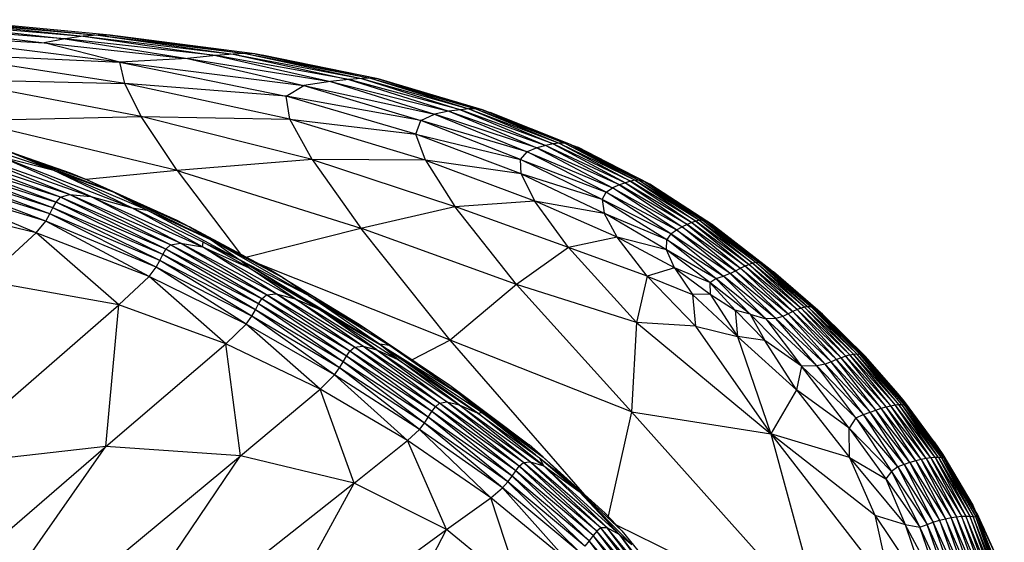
# Paper-space layout '_Superior' of a CAD drawing. Header units: millimetres. Extents: x -50 to 1200, y -1808 to 138.
# Tile 11 of 27: x 350 to 393, y 103 to 126. Entities that reach past the tile are written whole.
import ezdxf

# ---------------------------------------------------------------- set-up
doc = ezdxf.new("R2010")
doc.units = ezdxf.units.MM

psp = doc.layouts.new('_Superior')

# ---------------------------------------------------------------- linework, layer by layer
at = {"color": 7, "linetype": 'Continuous', "lineweight": 25}
for p, q in [((345.226, 125.236), (351.415, 124.509)), ((352.312, 124.679), (345.226, 125.236)), ((345.72, 125.419), (353.095, 124.786)), ((345.72, 125.419), (352.312, 124.679)), ((346.41, 125.495), (353.095, 124.786)), ((346.41, 125.495), (353.749, 124.835)), ((347.09, 125.504), (353.749, 124.835)), ((354.266, 124.835), (347.09, 125.504)), ((354.266, 124.835), (347.606, 125.464)), ((353.749, 124.835), (353.095, 124.786)), ((353.749, 124.835), (360.118, 124.045)), ((353.749, 124.835), (359.581, 124.017)), ((354.266, 124.835), (353.749, 124.835)), ((354.266, 124.835), (360.118, 124.045)), ((360.521, 124.028), (354.266, 124.835)), ((354.684, 123.662), (345.634, 124.8)), ((345.634, 124.8), (351.415, 124.509)), ((352.312, 124.679), (351.415, 124.509)), ((354.684, 123.662), (351.415, 124.509)), ((351.415, 124.509), (357.611, 123.826)), ((353.095, 124.786), (352.312, 124.679)), ((358.832, 123.947), (352.312, 124.679)), ((352.312, 124.679), (357.611, 123.826)), ((353.095, 124.786), (359.581, 124.017)), ((353.095, 124.786), (358.832, 123.947)), ((346.439, 124.056), (354.684, 123.662)), ((354.893, 122.737), (346.439, 124.056)), ((359.581, 124.017), (358.832, 123.947)), ((360.118, 124.045), (359.581, 124.017)), ((359.581, 124.017), (364.589, 122.92)), ((359.581, 124.017), (365.132, 122.964)), ((360.118, 124.045), (365.132, 122.964)), ((360.118, 124.045), (365.532, 122.972)), ((360.521, 124.028), (360.118, 124.045)), ((360.521, 124.028), (365.532, 122.972)), ((365.863, 122.937), (360.521, 124.028)), ((360.521, 124.028), (360.847, 123.962)), ((365.863, 122.937), (360.847, 123.962)), ((357.611, 123.826), (354.684, 123.662)), ((354.684, 123.662), (362.65, 122.662)), ((354.684, 123.662), (361.879, 122.187)), ((354.893, 122.737), (354.684, 123.662)), ((358.832, 123.947), (357.611, 123.826)), ((357.611, 123.826), (362.65, 122.662)), ((357.611, 123.826), (363.8, 122.834)), ((364.589, 122.92), (358.832, 123.947)), ((358.832, 123.947), (363.8, 122.834)), ((355.603, 121.321), (347.039, 122.936)), ((347.039, 122.936), (354.893, 122.737)), ((362.043, 121.196), (354.893, 122.737)), ((361.879, 122.187), (354.893, 122.737)), ((355.603, 121.321), (354.893, 122.737)), ((363.8, 122.834), (362.65, 122.662)), ((364.589, 122.92), (363.8, 122.834)), ((363.8, 122.834), (368.289, 121.412)), ((363.8, 122.834), (368.921, 121.538)), ((365.132, 122.964), (364.589, 122.92)), ((364.589, 122.92), (368.921, 121.538)), ((369.417, 121.608), (364.589, 122.92)), ((365.532, 122.972), (365.132, 122.964)), ((365.132, 122.964), (369.788, 121.645)), ((365.132, 122.964), (369.417, 121.608)), ((365.532, 122.972), (369.788, 121.645)), ((365.532, 122.972), (370.088, 121.646)), ((365.863, 122.937), (365.532, 122.972)), ((365.863, 122.937), (370.088, 121.646)), ((370.375, 121.598), (365.863, 122.937)), ((365.863, 122.937), (366.194, 122.845)), ((370.375, 121.598), (366.194, 122.845)), ((361.879, 122.187), (362.65, 122.662)), ((362.65, 122.662), (367.702, 121.138)), ((362.65, 122.662), (368.289, 121.412)), ((367.494, 120.551), (361.879, 122.187)), ((367.702, 121.138), (361.879, 122.187)), ((362.043, 121.196), (361.879, 122.187)), ((367.702, 121.138), (368.289, 121.412)), ((368.921, 121.538), (368.289, 121.412)), ((372.723, 119.956), (368.289, 121.412)), ((368.289, 121.412), (372.309, 119.783)), ((369.417, 121.608), (368.921, 121.538)), ((368.921, 121.538), (372.723, 119.956)), ((368.921, 121.538), (373.116, 120.058)), ((369.788, 121.645), (369.417, 121.608)), ((373.435, 120.125), (369.417, 121.608)), ((369.417, 121.608), (373.116, 120.058)), ((370.088, 121.646), (369.788, 121.645)), ((369.788, 121.645), (373.693, 120.163)), ((369.788, 121.645), (373.435, 120.125)), ((370.088, 121.646), (373.693, 120.163)), ((370.088, 121.646), (373.928, 120.162)), ((370.375, 121.598), (370.088, 121.646)), ((370.375, 121.598), (373.928, 120.162)), ((374.183, 120.107), (370.375, 121.598)), ((370.375, 121.598), (370.709, 121.483)), ((374.183, 120.107), (370.709, 121.483)), ((348.143, 121.137), (355.603, 121.321)), ((357.168, 118.978), (348.143, 121.137)), ((357.168, 118.978), (355.603, 121.321)), ((363.007, 119.454), (355.603, 121.321)), ((355.603, 121.321), (362.043, 121.196)), ((363.007, 119.454), (362.043, 121.196)), ((367.9, 119.427), (362.043, 121.196)), ((362.043, 121.196), (367.494, 120.551)), ((367.494, 120.551), (367.702, 121.138)), ((372.018, 119.457), (367.702, 121.138)), ((372.309, 119.783), (367.702, 121.138)), ((351.771, 119), (346.622, 120.728)), ((367.494, 120.551), (372.018, 119.457)), ((372.043, 118.827), (367.494, 120.551)), ((367.9, 119.427), (367.494, 120.551)), ((373.435, 120.125), (373.116, 120.058)), ((373.693, 120.163), (373.435, 120.125)), ((373.435, 120.125), (376.56, 118.449)), ((376.78, 118.516), (373.435, 120.125)), ((373.693, 120.163), (376.975, 118.553)), ((373.693, 120.163), (376.78, 118.516)), ((373.928, 120.162), (373.693, 120.163)), ((373.928, 120.162), (377.168, 118.549)), ((373.928, 120.162), (376.975, 118.553)), ((374.183, 120.107), (373.928, 120.162)), ((352.11, 117.818), (346.92, 119.787)), ((352.509, 117.938), (346.92, 119.787)), ((352.509, 117.938), (347.74, 119.853)), ((347.74, 119.853), (353.424, 117.849)), ((351.771, 119), (349.556, 119.93)), ((349.556, 119.93), (354.395, 118.047)), ((349.556, 119.93), (353.237, 118.591)), ((372.018, 119.457), (372.309, 119.783)), ((372.723, 119.956), (372.309, 119.783)), ((375.722, 118.041), (372.309, 119.783)), ((372.309, 119.783), (376.001, 118.231)), ((373.116, 120.058), (372.723, 119.956)), ((372.723, 119.956), (376.001, 118.231)), ((376.297, 118.357), (372.723, 119.956)), ((373.116, 120.058), (376.56, 118.449)), ((373.116, 120.058), (376.297, 118.357)), ((374.183, 120.107), (377.168, 118.549)), ((377.388, 118.491), (374.183, 120.107)), ((374.183, 120.107), (374.497, 119.98)), ((377.388, 118.491), (374.497, 119.98)), ((374.497, 119.98), (377.648, 118.367)), ((351.789, 117.365), (346.329, 119.378)), ((346.329, 119.378), (351.922, 117.611)), ((351.922, 117.611), (346.533, 119.607)), ((352.11, 117.818), (346.533, 119.607)), ((353.424, 117.849), (349.503, 119.582)), ((355.2, 117.355), (349.503, 119.582)), ((349.503, 119.582), (351.771, 119)), ((350.43, 119.612), (352.536, 118.869)), ((363.007, 119.454), (357.168, 118.978)), ((363.007, 119.454), (365.104, 116.486)), ((363.007, 119.454), (369.178, 117.425)), ((367.9, 119.427), (363.007, 119.454)), ((367.9, 119.427), (369.178, 117.425)), ((367.9, 119.427), (372.617, 117.662)), ((372.043, 118.827), (367.9, 119.427)), ((372.043, 118.827), (372.018, 119.457)), ((375.553, 117.719), (372.018, 119.457)), ((372.018, 119.457), (375.722, 118.041)), ((351.655, 117.095), (346.184, 119.121)), ((351.789, 117.365), (346.184, 119.121)), ((355.2, 117.355), (351.771, 119)), ((355.87, 117.263), (351.771, 119)), ((351.771, 119), (354.395, 118.047)), ((352.536, 118.869), (353.237, 118.591)), ((357.168, 118.978), (353.23, 118.594)), ((357.168, 118.978), (365.104, 116.486)), ((357.168, 118.978), (359.909, 115.352)), ((351.062, 116.279), (345.832, 118.489)), ((351.484, 116.788), (345.832, 118.489)), ((351.484, 116.788), (346.043, 118.839)), ((351.655, 117.095), (346.043, 118.839)), ((353.237, 118.591), (354.395, 118.047)), ((353.237, 118.591), (357.694, 116.542)), ((353.237, 118.591), (357.148, 116.82)), ((375.553, 117.719), (372.043, 118.827)), ((372.043, 118.827), (375.641, 117.134)), ((372.043, 118.827), (372.617, 117.662)), ((376.56, 118.449), (376.297, 118.357)), ((376.78, 118.516), (376.56, 118.449)), ((376.56, 118.449), (379.23, 116.641)), ((376.56, 118.449), (379.427, 116.726)), ((376.975, 118.553), (376.78, 118.516)), ((376.78, 118.516), (379.427, 116.726)), ((379.6, 116.788), (376.78, 118.516)), ((376.975, 118.553), (379.6, 116.788)), ((376.975, 118.553), (379.761, 116.82)), ((377.168, 118.549), (376.975, 118.553)), ((377.168, 118.549), (379.925, 116.812)), ((377.168, 118.549), (379.761, 116.82)), ((377.388, 118.491), (377.168, 118.549)), ((377.388, 118.491), (379.925, 116.812)), ((380.108, 116.754), (377.388, 118.491)), ((377.648, 118.367), (377.388, 118.491)), ((354.395, 118.047), (355.87, 117.263)), ((354.395, 118.047), (358.629, 115.978)), ((354.395, 118.047), (357.694, 116.542)), ((375.553, 117.719), (375.722, 118.041)), ((375.722, 118.041), (376.001, 118.231)), ((378.525, 116.234), (375.722, 118.041)), ((375.722, 118.041), (378.763, 116.403)), ((376.297, 118.357), (376.001, 118.231)), ((378.763, 116.403), (376.001, 118.231)), ((376.001, 118.231), (379.006, 116.534)), ((376.297, 118.357), (379.006, 116.534)), ((379.23, 116.641), (376.297, 118.357)), ((377.648, 118.367), (380.108, 116.754)), ((377.648, 118.367), (380.316, 116.633)), ((351.062, 116.279), (345.124, 117.704)), ((351.789, 117.365), (351.922, 117.611)), ((351.922, 117.611), (352.11, 117.818)), ((356.545, 115.341), (351.922, 117.611)), ((356.679, 115.578), (351.922, 117.611)), ((352.11, 117.818), (352.509, 117.938)), ((356.679, 115.578), (352.11, 117.818)), ((356.877, 115.766), (352.11, 117.818)), ((356.877, 115.766), (352.509, 117.938)), ((352.509, 117.938), (353.424, 117.849)), ((357.303, 115.838), (352.509, 117.938)), ((357.303, 115.838), (353.424, 117.849)), ((353.424, 117.849), (355.2, 117.355)), ((353.424, 117.849), (358.253, 115.669)), ((369.178, 117.425), (372.617, 117.662)), ((374.088, 115.639), (372.617, 117.662)), ((376.203, 116.086), (372.617, 117.662)), ((372.617, 117.662), (375.641, 117.134)), ((375.553, 117.719), (375.641, 117.134)), ((375.553, 117.719), (378.344, 115.983)), ((378.525, 116.234), (375.553, 117.719)), ((351.655, 117.095), (351.789, 117.365)), ((356.411, 115.078), (351.789, 117.365)), ((356.545, 115.341), (351.789, 117.365)), ((358.253, 115.669), (355.2, 117.355)), ((358.293, 115.876), (355.2, 117.355)), ((355.2, 117.355), (355.87, 117.263)), ((359.884, 115.089), (355.87, 117.263)), ((355.87, 117.263), (358.629, 115.978)), ((365.104, 116.486), (369.178, 117.425)), ((371.84, 114.04), (369.178, 117.425)), ((374.088, 115.639), (369.178, 117.425)), ((351.062, 116.279), (351.484, 116.788)), ((351.484, 116.788), (351.655, 117.095)), ((355.949, 114.389), (351.484, 116.788)), ((356.252, 114.791), (351.484, 116.788)), ((356.252, 114.791), (351.655, 117.095)), ((356.411, 115.078), (351.655, 117.095)), ((357.148, 116.82), (357.694, 116.542)), ((376.203, 116.086), (375.641, 117.134)), ((378.337, 115.547), (375.641, 117.134)), ((375.641, 117.134), (378.344, 115.983)), ((379.427, 116.726), (379.23, 116.641)), ((379.6, 116.788), (379.427, 116.726)), ((379.427, 116.726), (381.902, 114.914)), ((379.427, 116.726), (381.73, 114.838)), ((379.761, 116.82), (379.6, 116.788)), ((382.059, 114.967), (379.6, 116.788)), ((379.6, 116.788), (381.902, 114.914)), ((379.761, 116.82), (382.059, 114.967)), ((379.761, 116.82), (382.205, 114.991)), ((379.925, 116.812), (379.761, 116.82)), ((379.925, 116.812), (382.35, 114.981)), ((379.925, 116.812), (382.205, 114.991)), ((380.108, 116.754), (379.925, 116.812)), ((380.108, 116.754), (382.35, 114.981)), ((382.506, 114.926), (380.108, 116.754)), ((380.316, 116.633), (380.108, 116.754)), ((357.694, 116.542), (358.629, 115.978)), ((361.721, 114.342), (357.694, 116.542)), ((361.202, 114.657), (357.694, 116.542)), ((360.138, 115.229), (365.104, 116.486)), ((368.967, 111.629), (365.104, 116.486)), ((371.84, 114.04), (365.104, 116.486)), ((378.525, 116.234), (378.763, 116.403)), ((378.763, 116.403), (379.006, 116.534)), ((381.081, 114.513), (378.763, 116.403)), ((378.763, 116.403), (381.324, 114.631)), ((379.23, 116.641), (379.006, 116.534)), ((381.324, 114.631), (379.006, 116.534)), ((379.006, 116.534), (381.538, 114.742)), ((379.23, 116.641), (381.538, 114.742)), ((381.73, 114.838), (379.23, 116.641)), ((380.316, 116.633), (382.506, 114.926)), ((380.316, 116.633), (382.692, 114.806)), ((348.812, 114.207), (351.062, 116.279)), ((355.949, 114.389), (351.062, 116.279)), ((354.647, 113.162), (351.062, 116.279)), ((358.253, 115.669), (358.293, 115.876)), ((360.272, 114.768), (358.293, 115.876)), ((358.293, 115.876), (359.884, 115.089)), ((358.629, 115.978), (359.884, 115.089)), ((362.848, 113.572), (358.629, 115.978)), ((361.721, 114.342), (358.629, 115.978)), ((376.203, 116.086), (374.088, 115.639)), ((377.5, 114.397), (376.203, 116.086)), ((378.678, 114.77), (376.203, 116.086)), ((378.337, 115.547), (376.203, 116.086)), ((378.337, 115.547), (378.344, 115.983)), ((378.525, 116.234), (378.344, 115.983)), ((380.465, 114.308), (378.344, 115.983)), ((378.344, 115.983), (380.793, 114.404)), ((381.081, 114.513), (378.525, 116.234)), ((378.525, 116.234), (380.793, 114.404)), ((356.545, 115.341), (356.679, 115.578)), ((356.679, 115.578), (356.877, 115.766)), ((360.686, 113.2), (356.679, 115.578)), ((360.826, 113.428), (356.679, 115.578)), ((356.877, 115.766), (357.303, 115.838)), ((360.826, 113.428), (356.877, 115.766)), ((361.031, 113.6), (356.877, 115.766)), ((361.031, 113.6), (357.303, 115.838)), ((357.303, 115.838), (358.253, 115.669)), ((361.446, 113.643), (357.303, 115.838)), ((361.446, 113.643), (358.253, 115.669)), ((358.253, 115.669), (362.263, 113.421)), ((358.253, 115.669), (360.272, 114.768)), ((374.088, 115.639), (371.84, 114.04)), ((377.04, 112.395), (374.088, 115.639)), ((377.5, 114.397), (374.088, 115.639)), ((378.678, 114.77), (378.337, 115.547)), ((380.207, 114.126), (378.337, 115.547)), ((380.465, 114.308), (378.337, 115.547)), ((356.252, 114.791), (356.411, 115.078)), ((356.411, 115.078), (356.545, 115.341)), ((360.391, 112.669), (356.411, 115.078)), ((360.547, 112.944), (356.411, 115.078)), ((360.547, 112.944), (356.545, 115.341)), ((360.686, 113.2), (356.545, 115.341)), ((360.272, 114.768), (359.884, 115.089)), ((363.305, 112.974), (359.884, 115.089)), ((362.848, 113.572), (359.884, 115.089)), ((365.921, 111.464), (359.884, 115.089)), ((355.949, 114.389), (356.252, 114.791)), ((360.151, 112.33), (356.252, 114.791)), ((360.391, 112.669), (356.252, 114.791)), ((362.263, 113.421), (360.272, 114.768)), ((360.272, 114.768), (363.305, 112.974)), ((368.967, 111.629), (360.677, 114.939)), ((361.721, 114.342), (361.202, 114.657)), ((378.678, 114.77), (377.5, 114.397)), ((380.207, 114.126), (378.678, 114.77)), ((378.678, 114.77), (380.216, 113.63)), ((378.678, 114.77), (379.458, 113.603)), ((381.081, 114.513), (381.324, 114.631)), ((381.324, 114.631), (381.538, 114.742)), ((381.324, 114.631), (383.591, 112.768)), ((383.36, 112.661), (381.324, 114.631)), ((381.73, 114.838), (381.538, 114.742)), ((383.591, 112.768), (381.538, 114.742)), ((381.538, 114.742), (383.795, 112.868)), ((381.902, 114.914), (381.73, 114.838)), ((381.73, 114.838), (383.795, 112.868)), ((383.983, 112.953), (381.73, 114.838)), ((382.059, 114.967), (381.902, 114.914)), ((383.983, 112.953), (381.902, 114.914)), ((381.902, 114.914), (384.154, 113.018)), ((382.205, 114.991), (382.059, 114.967)), ((384.309, 113.062), (382.059, 114.967)), ((382.059, 114.967), (384.154, 113.018)), ((382.205, 114.991), (384.452, 113.081)), ((382.205, 114.991), (384.309, 113.062)), ((382.35, 114.981), (382.205, 114.991)), ((382.35, 114.981), (384.586, 113.072)), ((382.35, 114.981), (384.452, 113.081)), ((382.506, 114.926), (382.35, 114.981)), ((384.724, 113.025), (382.506, 114.926)), ((382.506, 114.926), (384.586, 113.072)), ((382.506, 114.926), (382.692, 114.806)), ((382.692, 114.806), (384.724, 113.025)), ((382.692, 114.806), (384.882, 112.928)), ((382.692, 114.806), (382.963, 114.586)), ((384.882, 112.928), (382.963, 114.586)), ((382.963, 114.586), (385.08, 112.762)), ((354.647, 113.162), (348.812, 114.207)), ((354.647, 113.162), (355.949, 114.389)), ((360.151, 112.33), (355.949, 114.389)), ((359.274, 111.478), (355.949, 114.389)), ((362.848, 113.572), (361.721, 114.342)), ((361.721, 114.342), (365.472, 112.043)), ((361.721, 114.342), (364.969, 112.365)), ((377.5, 114.397), (377.04, 112.395)), ((377.5, 114.397), (379.592, 112.232)), ((377.5, 114.397), (379.458, 113.603)), ((380.207, 114.126), (380.465, 114.308)), ((380.465, 114.308), (380.793, 114.404)), ((381.957, 112.76), (380.465, 114.308)), ((382.634, 112.554), (380.465, 114.308)), ((381.081, 114.513), (380.793, 114.404)), ((383.067, 112.571), (380.793, 114.404)), ((380.793, 114.404), (382.634, 112.554)), ((383.067, 112.571), (381.081, 114.513)), ((383.36, 112.661), (381.081, 114.513)), ((371.84, 114.04), (368.967, 111.629)), ((376.811, 108.53), (371.84, 114.04)), ((377.04, 112.395), (371.84, 114.04)), ((381.957, 112.76), (380.207, 114.126)), ((380.207, 114.126), (381.301, 112.931)), ((380.207, 114.126), (380.216, 113.63)), ((360.686, 113.2), (360.826, 113.428)), ((360.826, 113.428), (361.031, 113.6)), ((364.491, 110.942), (360.826, 113.428)), ((364.637, 111.162), (360.826, 113.428)), ((361.031, 113.6), (361.446, 113.643)), ((364.637, 111.162), (361.031, 113.6)), ((364.838, 111.325), (361.031, 113.6)), ((364.838, 111.325), (361.446, 113.643)), ((361.446, 113.643), (362.263, 113.421)), ((365.197, 111.367), (361.446, 113.643)), ((365.197, 111.367), (362.263, 113.421)), ((362.263, 113.421), (363.305, 112.974)), ((362.263, 113.421), (365.801, 111.218)), ((365.921, 111.464), (362.848, 113.572)), ((362.848, 113.572), (365.472, 112.043)), ((362.848, 113.572), (366.37, 111.405)), ((380.216, 113.63), (379.458, 113.603)), ((379.458, 113.603), (381.401, 111.793)), ((379.458, 113.603), (379.592, 112.232)), ((380.216, 113.63), (381.401, 111.793)), ((380.216, 113.63), (381.301, 112.931)), ((346.613, 106.186), (354.647, 113.162)), ((354.079, 107.026), (354.647, 113.162)), ((359.274, 111.478), (354.647, 113.162)), ((360.391, 112.669), (360.547, 112.944)), ((360.547, 112.944), (360.686, 113.2)), ((364.183, 110.43), (360.547, 112.944)), ((364.345, 110.694), (360.547, 112.944)), ((364.345, 110.694), (360.686, 113.2)), ((364.491, 110.942), (360.686, 113.2)), ((365.801, 111.218), (363.305, 112.974)), ((363.305, 112.974), (366.732, 110.783)), ((363.305, 112.974), (365.921, 111.464)), ((382.591, 111.622), (381.301, 112.931)), ((381.301, 112.931), (381.401, 111.793)), ((381.957, 112.76), (381.301, 112.931)), ((383.983, 112.953), (383.795, 112.868)), ((384.154, 113.018), (383.983, 112.953)), ((386.085, 110.943), (383.983, 112.953)), ((385.89, 110.874), (383.983, 112.953)), ((384.309, 113.062), (384.154, 113.018)), ((384.154, 113.018), (386.263, 110.994)), ((386.085, 110.943), (384.154, 113.018)), ((384.452, 113.081), (384.309, 113.062)), ((384.309, 113.062), (386.263, 110.994)), ((384.309, 113.062), (386.423, 111.026)), ((384.452, 113.081), (386.423, 111.026)), ((384.452, 113.081), (386.565, 111.038)), ((384.586, 113.072), (384.452, 113.081)), ((384.586, 113.072), (386.565, 111.038)), ((384.586, 113.072), (386.691, 111.027)), ((384.724, 113.025), (384.586, 113.072)), ((384.724, 113.025), (386.691, 111.027)), ((384.724, 113.025), (386.802, 110.998)), ((384.882, 112.928), (384.724, 113.025)), ((384.882, 112.928), (386.802, 110.998)), ((384.882, 112.928), (386.89, 110.963)), ((385.08, 112.762), (384.882, 112.928)), ((360.151, 112.33), (360.391, 112.669)), ((363.969, 110.129), (360.391, 112.669)), ((364.183, 110.43), (360.391, 112.669)), ((384.177, 110.503), (381.957, 112.76)), ((381.957, 112.76), (382.591, 111.622)), ((381.957, 112.76), (382.634, 112.554)), ((383.067, 112.571), (382.634, 112.554)), ((382.634, 112.554), (384.177, 110.503)), ((384.83, 110.516), (382.634, 112.554)), ((383.36, 112.661), (383.067, 112.571)), ((385.193, 110.593), (383.067, 112.571)), ((384.83, 110.516), (383.067, 112.571)), ((383.591, 112.768), (383.36, 112.661)), ((385.193, 110.593), (383.36, 112.661)), ((385.454, 110.692), (383.36, 112.661)), ((383.795, 112.868), (383.591, 112.768)), ((385.454, 110.692), (383.591, 112.768)), ((385.681, 110.79), (383.591, 112.768)), ((385.681, 110.79), (383.795, 112.868)), ((385.89, 110.874), (383.795, 112.868)), ((385.08, 112.762), (386.89, 110.963)), ((385.08, 112.762), (386.947, 110.924)), ((359.274, 111.478), (360.151, 112.33)), ((363.969, 110.129), (360.151, 112.33)), ((363.343, 109.511), (360.151, 112.33)), ((364.969, 112.365), (365.472, 112.043)), ((365.472, 112.043), (366.37, 111.405)), ((365.472, 112.043), (368.957, 109.686)), ((377.04, 112.395), (376.811, 108.53)), ((377.04, 112.395), (382.848, 107.578)), ((379.592, 112.232), (377.04, 112.395)), ((379.592, 112.232), (382.848, 107.578)), ((379.592, 112.232), (381.401, 111.793)), ((368.967, 111.629), (367.334, 110.784)), ((376.811, 108.53), (368.967, 111.629)), ((374.806, 104.935), (368.967, 111.629)), ((381.401, 111.793), (382.848, 107.578)), ((383.95, 109.482), (381.401, 111.793)), ((382.591, 111.622), (381.401, 111.793)), ((383.95, 109.482), (382.591, 111.622)), ((384.177, 110.503), (382.591, 111.622)), ((354.079, 107.026), (359.274, 111.478)), ((363.343, 109.511), (359.274, 111.478)), ((359.901, 106.624), (359.274, 111.478)), ((364.637, 111.162), (364.838, 111.325)), ((364.838, 111.325), (365.197, 111.367)), ((368.332, 108.752), (364.838, 111.325)), ((368.518, 108.912), (364.838, 111.325)), ((368.518, 108.912), (365.197, 111.367)), ((365.197, 111.367), (365.801, 111.218)), ((368.826, 108.966), (365.197, 111.367)), ((365.801, 111.218), (368.826, 108.966)), ((365.801, 111.218), (366.732, 110.783)), ((365.801, 111.218), (369.367, 108.835)), ((366.732, 110.783), (365.921, 111.464)), ((370.165, 108.478), (365.921, 111.464)), ((366.37, 111.405), (365.921, 111.464)), ((365.921, 111.464), (369.367, 109.317)), ((370.346, 108.501), (365.921, 111.464)), ((366.37, 111.405), (369.367, 109.317)), ((366.37, 111.405), (368.957, 109.686)), ((364.345, 110.694), (364.491, 110.942)), ((364.491, 110.942), (364.637, 111.162)), ((368.029, 108.3), (364.491, 110.942)), ((368.183, 108.539), (364.491, 110.942)), ((368.183, 108.539), (364.637, 111.162)), ((368.332, 108.752), (364.637, 111.162)), ((369.367, 108.835), (366.732, 110.783)), ((366.732, 110.783), (370.165, 108.478)), ((385.681, 110.79), (385.454, 110.692)), ((385.89, 110.874), (385.681, 110.79)), ((387.384, 108.606), (385.681, 110.79)), ((387.615, 108.684), (385.681, 110.79)), ((386.085, 110.943), (385.89, 110.874)), ((387.615, 108.684), (385.89, 110.874)), ((387.833, 108.748), (385.89, 110.874)), ((386.263, 110.994), (386.085, 110.943)), ((387.833, 108.748), (386.085, 110.943)), ((388.035, 108.797), (386.085, 110.943)), ((386.263, 110.994), (386.423, 111.026)), ((388.035, 108.797), (386.263, 110.994)), ((388.218, 108.829), (386.263, 110.994)), ((386.423, 111.026), (386.565, 111.038)), ((388.218, 108.829), (386.423, 111.026)), ((388.379, 108.844), (386.423, 111.026)), ((388.379, 108.844), (386.565, 111.038)), ((388.517, 108.843), (386.565, 111.038)), ((386.565, 111.038), (386.691, 111.027)), ((388.517, 108.843), (386.691, 111.027)), ((388.628, 108.833), (386.691, 111.027)), ((386.691, 111.027), (386.802, 110.998)), ((388.628, 108.833), (386.802, 110.998)), ((388.689, 108.847), (386.802, 110.998)), ((386.802, 110.998), (386.89, 110.963)), ((388.689, 108.847), (386.89, 110.963)), ((388.629, 108.977), (386.89, 110.963)), ((386.89, 110.963), (386.947, 110.924)), ((388.629, 108.977), (386.947, 110.924)), ((388.355, 109.309), (386.947, 110.924)), ((363.969, 110.129), (364.183, 110.43)), ((364.183, 110.43), (364.345, 110.694)), ((367.642, 107.769), (364.183, 110.43)), ((367.857, 108.046), (364.183, 110.43)), ((367.857, 108.046), (364.345, 110.694)), ((368.029, 108.3), (364.345, 110.694)), ((384.177, 110.503), (383.95, 109.482)), ((384.83, 110.516), (384.177, 110.503)), ((386.232, 107.827), (384.177, 110.503)), ((386.519, 108.272), (384.177, 110.503)), ((385.193, 110.593), (384.83, 110.516)), ((386.519, 108.272), (384.83, 110.516)), ((386.859, 108.415), (384.83, 110.516)), ((385.454, 110.692), (385.193, 110.593)), ((386.859, 108.415), (385.193, 110.593)), ((387.136, 108.516), (385.193, 110.593)), ((387.136, 108.516), (385.454, 110.692)), ((387.384, 108.606), (385.454, 110.692)), ((363.343, 109.511), (363.969, 110.129)), ((367.126, 107.284), (363.969, 110.129)), ((367.642, 107.769), (363.969, 110.129)), ((359.901, 106.624), (363.343, 109.511)), ((364.819, 105.437), (363.343, 109.511)), ((367.126, 107.284), (363.343, 109.511)), ((369.367, 109.317), (368.957, 109.686)), ((368.957, 109.686), (372.387, 107.103)), ((383.95, 109.482), (382.848, 107.578)), ((383.95, 109.482), (386.248, 106.554)), ((386.232, 107.827), (383.95, 109.482)), ((369.367, 109.317), (370.346, 108.501)), ((369.367, 109.317), (372.996, 106.564)), ((369.367, 109.317), (372.387, 107.103)), ((388.629, 108.977), (388.355, 109.309)), ((368.183, 108.539), (368.332, 108.752)), ((368.332, 108.752), (368.518, 108.912)), ((371.813, 105.971), (368.332, 108.752)), ((371.963, 106.177), (368.332, 108.752)), ((368.518, 108.912), (368.826, 108.966)), ((371.963, 106.177), (368.518, 108.912)), ((372.14, 106.331), (368.518, 108.912)), ((372.14, 106.331), (368.826, 108.966)), ((368.826, 108.966), (369.367, 108.835)), ((372.439, 106.371), (368.826, 108.966)), ((372.439, 106.371), (369.367, 108.835)), ((369.367, 108.835), (370.165, 108.478)), ((369.367, 108.835), (373.026, 106.193)), ((387.384, 108.606), (387.615, 108.684)), ((387.615, 108.684), (387.833, 108.748)), ((389.114, 106.412), (387.615, 108.684)), ((389.35, 106.469), (387.615, 108.684)), ((387.833, 108.748), (388.035, 108.797)), ((389.35, 106.469), (387.833, 108.748)), ((389.57, 106.512), (387.833, 108.748)), ((388.035, 108.797), (388.218, 108.829)), ((389.57, 106.512), (388.035, 108.797)), ((389.771, 106.54), (388.035, 108.797)), ((388.218, 108.829), (388.379, 108.844)), ((389.771, 106.54), (388.218, 108.829)), ((389.95, 106.553), (388.218, 108.829)), ((389.95, 106.553), (388.379, 108.844)), ((390.105, 106.551), (388.379, 108.844)), ((388.379, 108.844), (388.517, 108.843)), ((390.105, 106.551), (388.517, 108.843)), ((390.233, 106.539), (388.517, 108.843)), ((388.517, 108.843), (388.628, 108.833)), ((388.628, 108.833), (388.689, 108.847)), ((390.233, 106.539), (388.628, 108.833)), ((390.318, 106.544), (388.628, 108.833)), ((390.286, 106.678), (388.629, 108.977)), ((389.913, 107.226), (388.629, 108.977)), ((388.689, 108.847), (388.629, 108.977)), ((390.318, 106.544), (388.689, 108.847)), ((390.286, 106.678), (388.689, 108.847)), ((367.857, 108.046), (368.029, 108.3)), ((368.029, 108.3), (368.183, 108.539)), ((371.469, 105.499), (368.029, 108.3)), ((371.652, 105.742), (368.029, 108.3)), ((371.652, 105.742), (368.183, 108.539)), ((371.813, 105.971), (368.183, 108.539)), ((370.165, 108.478), (370.346, 108.501)), ((373.026, 106.193), (370.165, 108.478)), ((370.165, 108.478), (372.836, 106.546)), ((370.346, 108.501), (372.996, 106.564)), ((372.663, 106.671), (370.346, 108.501)), ((376.811, 108.53), (375.806, 104.012)), ((376.811, 108.53), (385.124, 99.245)), ((376.811, 108.53), (382.848, 107.578)), ((386.519, 108.272), (386.232, 107.827)), ((386.519, 108.272), (386.859, 108.415)), ((386.519, 108.272), (388.067, 105.955)), ((388.337, 106.145), (386.519, 108.272)), ((386.859, 108.415), (387.136, 108.516)), ((388.337, 106.145), (386.859, 108.415)), ((388.608, 106.256), (386.859, 108.415)), ((387.136, 108.516), (387.384, 108.606)), ((388.608, 106.256), (387.136, 108.516)), ((388.866, 106.341), (387.136, 108.516)), ((388.866, 106.341), (387.384, 108.606)), ((389.114, 106.412), (387.384, 108.606)), ((367.126, 107.284), (367.642, 107.769)), ((367.642, 107.769), (367.857, 108.046)), ((370.738, 104.815), (367.642, 107.769)), ((371.242, 105.237), (367.642, 107.769)), ((371.242, 105.237), (367.857, 108.046)), ((371.469, 105.499), (367.857, 108.046)), ((386.232, 107.827), (387.822, 105.637)), ((386.232, 107.827), (388.067, 105.955)), ((386.248, 106.554), (386.232, 107.827)), ((382.848, 107.578), (385.124, 99.245)), ((382.848, 107.578), (388.049, 100.846)), ((387.345, 104.053), (382.848, 107.578)), ((386.248, 106.554), (382.848, 107.578)), ((339.044, 94.072), (354.079, 107.026)), ((345.323, 94.528), (354.079, 107.026)), ((354.079, 107.026), (346.613, 106.186)), ((359.901, 106.624), (354.079, 107.026)), ((364.819, 105.437), (367.126, 107.284)), ((370.738, 104.815), (367.126, 107.284)), ((368.821, 103.434), (367.126, 107.284)), ((372.996, 106.564), (372.387, 107.103)), ((389.913, 107.226), (390.286, 106.678)), ((345.323, 94.528), (359.901, 106.624)), ((352.54, 95.745), (359.901, 106.624)), ((364.819, 105.437), (359.901, 106.624)), ((373.026, 106.193), (372.836, 106.546)), ((372.836, 106.546), (374.561, 105.08)), ((372.836, 106.546), (373.987, 105.625)), ((372.996, 106.564), (373.987, 105.625)), ((372.996, 106.564), (376.403, 103.375)), ((372.996, 106.564), (375.677, 104.15)), ((386.248, 106.554), (387.345, 104.053)), ((386.248, 106.554), (388.658, 103.655)), ((386.248, 106.554), (387.822, 105.637)), ((389.57, 106.512), (389.35, 106.469)), ((389.771, 106.54), (389.57, 106.512)), ((389.57, 106.512), (390.879, 103.99)), ((389.57, 106.512), (391.093, 104.013)), ((389.95, 106.553), (389.771, 106.54)), ((389.771, 106.54), (391.093, 104.013)), ((389.771, 106.54), (391.285, 104.022)), ((389.95, 106.553), (391.285, 104.022)), ((389.95, 106.553), (391.454, 104.018)), ((390.105, 106.551), (389.95, 106.553)), ((390.105, 106.551), (391.454, 104.018)), ((390.105, 106.551), (391.598, 104.001)), ((390.233, 106.539), (390.105, 106.551)), ((390.318, 106.544), (390.233, 106.539)), ((390.233, 106.539), (391.598, 104.001)), ((390.233, 106.539), (391.709, 103.987)), ((390.286, 106.678), (391.751, 104.062)), ((390.286, 106.678), (391.584, 104.485)), ((390.286, 106.678), (390.318, 106.544)), ((390.318, 106.544), (391.709, 103.987)), ((390.318, 106.544), (391.751, 104.062)), ((371.813, 105.971), (371.963, 106.177)), ((371.963, 106.177), (372.14, 106.331)), ((375.16, 103.173), (371.963, 106.177)), ((375.312, 103.368), (371.963, 106.177)), ((372.14, 106.331), (372.439, 106.371)), ((375.312, 103.368), (372.14, 106.331)), ((375.485, 103.505), (372.14, 106.331)), ((375.485, 103.505), (372.439, 106.371)), ((372.439, 106.371), (373.026, 106.193)), ((375.772, 103.503), (372.439, 106.371)), ((375.772, 103.503), (373.026, 106.193)), ((373.026, 106.193), (374.561, 105.08)), ((373.026, 106.193), (376.31, 103.201)), ((388.337, 106.145), (388.067, 105.955)), ((388.608, 106.256), (388.337, 106.145)), ((388.337, 106.145), (389.605, 103.657)), ((388.337, 106.145), (389.875, 103.758)), ((388.866, 106.341), (388.608, 106.256)), ((388.608, 106.256), (389.875, 103.758)), ((388.608, 106.256), (390.141, 103.837)), ((389.114, 106.412), (388.866, 106.341)), ((388.866, 106.341), (390.141, 103.837)), ((388.866, 106.341), (390.399, 103.902)), ((389.35, 106.469), (389.114, 106.412)), ((389.114, 106.412), (390.399, 103.902)), ((389.114, 106.412), (390.647, 103.953)), ((389.35, 106.469), (390.647, 103.953)), ((389.35, 106.469), (390.879, 103.99)), ((371.469, 105.499), (371.652, 105.742)), ((371.652, 105.742), (371.813, 105.971)), ((374.798, 102.722), (371.652, 105.742)), ((374.991, 102.954), (371.652, 105.742)), ((374.991, 102.954), (371.813, 105.971)), ((375.16, 103.173), (371.813, 105.971)), ((388.067, 105.955), (387.822, 105.637)), ((387.822, 105.637), (388.658, 103.655)), ((387.822, 105.637), (389.298, 103.544)), ((388.067, 105.955), (389.298, 103.544)), ((388.067, 105.955), (389.605, 103.657)), ((390.904, 105.635), (390.953, 105.556)), ((364.819, 105.437), (352.54, 95.745)), ((360.357, 97.304), (364.819, 105.437)), ((368.821, 103.434), (364.819, 105.437)), ((370.738, 104.815), (371.242, 105.237)), ((371.242, 105.237), (371.469, 105.499)), ((374.044, 102.082), (371.242, 105.237)), ((374.56, 102.475), (371.242, 105.237)), ((374.56, 102.475), (371.469, 105.499)), ((374.798, 102.722), (371.469, 105.499)), ((374.561, 105.08), (373.987, 105.625)), ((376.403, 103.375), (373.987, 105.625)), ((391.584, 104.485), (390.953, 105.556)), ((368.821, 103.434), (370.738, 104.815)), ((372.056, 100.787), (370.738, 104.815)), ((374.044, 102.082), (370.738, 104.815)), ((376.31, 103.201), (374.561, 105.08)), ((374.561, 105.08), (376.833, 102.785)), ((391.584, 104.485), (392.903, 101.179)), ((392.569, 102.355), (391.584, 104.485)), ((391.751, 104.062), (391.584, 104.485)), ((375.677, 104.15), (376.403, 103.375)), ((387.345, 104.053), (389.735, 100.512)), ((387.345, 104.053), (388.658, 103.655)), ((387.345, 104.053), (388.049, 100.846)), ((390.399, 103.902), (390.647, 103.953)), ((390.647, 103.953), (390.879, 103.99)), ((391.77, 100.781), (390.647, 103.953)), ((392.009, 100.807), (390.647, 103.953)), ((390.879, 103.99), (391.093, 104.013)), ((392.009, 100.807), (390.879, 103.99)), ((392.229, 100.82), (390.879, 103.99)), ((391.093, 104.013), (391.285, 104.022)), ((391.093, 104.013), (392.229, 100.82)), ((392.427, 100.819), (391.093, 104.013)), ((391.285, 104.022), (392.427, 100.819)), ((392.6, 100.805), (391.285, 104.022)), ((391.285, 104.022), (391.454, 104.018)), ((391.454, 104.018), (392.6, 100.805)), ((392.747, 100.78), (391.454, 104.018)), ((391.454, 104.018), (391.598, 104.001)), ((392.747, 100.78), (391.598, 104.001)), ((392.866, 100.749), (391.598, 104.001)), ((391.598, 104.001), (391.709, 103.987)), ((391.753, 104.145), (391.689, 104.258)), ((391.709, 103.987), (391.751, 104.062)), ((392.866, 100.749), (391.709, 103.987)), ((392.946, 100.771), (391.709, 103.987)), ((392.946, 100.771), (391.751, 104.062)), ((392.903, 101.179), (391.751, 104.062)), ((391.753, 104.145), (392.569, 102.355)), ((392.076, 103.464), (391.753, 104.145)), ((375.485, 103.505), (375.312, 103.368)), ((375.772, 103.503), (375.485, 103.505)), ((378.011, 100.226), (375.485, 103.505)), ((378.18, 100.344), (375.485, 103.505)), ((376.149, 103.646), (385.124, 99.245)), ((388.658, 103.655), (389.735, 100.512)), ((390.355, 100.487), (388.658, 103.655)), ((388.658, 103.655), (389.298, 103.544)), ((389.298, 103.544), (389.605, 103.657)), ((390.355, 100.487), (389.298, 103.544)), ((390.695, 100.548), (389.298, 103.544)), ((389.605, 103.657), (389.875, 103.758)), ((390.695, 100.548), (389.605, 103.657)), ((390.977, 100.624), (389.605, 103.657)), ((389.875, 103.758), (390.141, 103.837)), ((390.977, 100.624), (389.875, 103.758)), ((391.25, 100.69), (389.875, 103.758)), ((390.141, 103.837), (390.399, 103.902)), ((390.141, 103.837), (391.25, 100.69)), ((391.516, 100.742), (390.141, 103.837)), ((390.399, 103.902), (391.516, 100.742)), ((391.77, 100.781), (390.399, 103.902)), ((360.357, 97.304), (368.821, 103.434)), ((365.054, 96.262), (368.821, 103.434)), ((372.056, 100.787), (368.821, 103.434)), ((375.16, 103.173), (374.991, 102.954)), ((375.312, 103.368), (375.16, 103.173)), ((377.676, 99.835), (375.16, 103.173)), ((377.853, 100.043), (375.16, 103.173)), ((377.853, 100.043), (375.312, 103.368)), ((378.011, 100.226), (375.312, 103.368)), ((378.18, 100.344), (375.772, 103.503)), ((376.31, 103.201), (375.772, 103.503)), ((378.427, 100.309), (375.772, 103.503)), ((378.427, 100.309), (376.31, 103.201)), ((376.31, 103.201), (376.833, 102.785)), ((378.794, 100.049), (376.31, 103.201)), ((376.403, 103.375), (377.752, 101.734)), ((392.153, 103.269), (392.076, 103.464)), ((374.991, 102.954), (374.798, 102.722)), ((377.472, 99.616), (374.991, 102.954)), ((377.676, 99.835), (374.991, 102.954))]:
    psp.add_line(p, q, dxfattribs=at)

doc.saveas('drawing.dxf')
